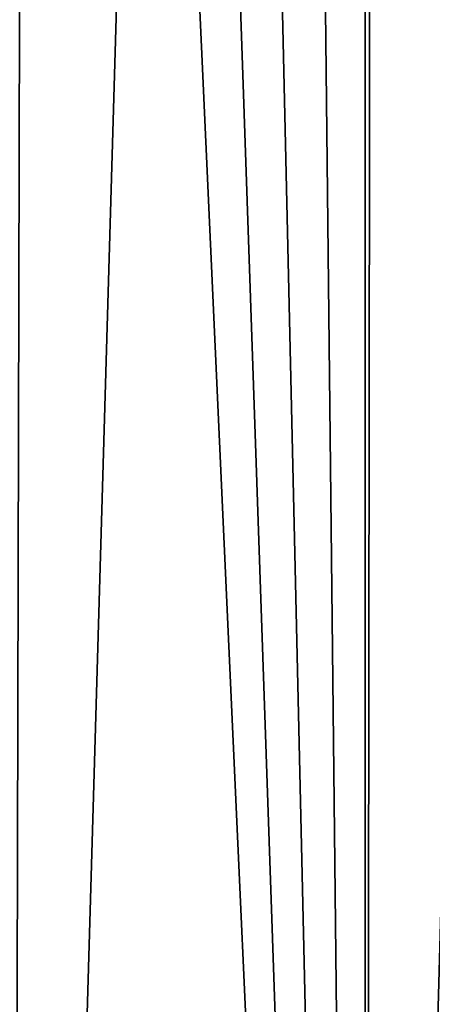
# Model space of a CAD drawing. Header units: millimetres. Extents: x -23 to 23, y -1 to 161.
# Tile 8 of 68: x 3.51 to 7.42, y 24.91 to 34.23. Entities that reach past the tile are written whole.
import ezdxf

# ---------------------------------------------------------------- set-up
doc = ezdxf.new("R2010")
doc.units = ezdxf.units.MM
doc.header["$LTSCALE"] = 79.788429
doc.layers.add('63', color=7, linetype='CONTINUOUS')

msp = doc.modelspace()

# ---------------------------------------------------------------- linework, layer by layer
at = {"layer": '63', "color": 7, "linetype": 'CONTINUOUS'}
for points in [[(3.4281, 0, -22.7431), (3.428, 115.2, -22.7431), (6.7794, 115.2, -21.9782), (3.4281, 0, -22.7431)], [(6.7798, 0, -21.978), (3.4281, 0, -22.7431), (6.7794, 115.2, -21.9782), (6.7798, 0, -21.978)], [(6.7798, 0, -21.978), (6.7794, 115.2, -21.9782), (9.9793, 115.2, -20.7223), (6.7798, 0, -21.978)], [(9.9795, 0, -20.7222), (6.7798, 0, -21.978), (9.9793, 115.2, -20.7223), (9.9795, 0, -20.7222)], [(9.9795, 0, 20.7222), (7.7214, 72.0428, 21.6652), (6.8668, 71.4639, 21.951), (9.9795, 0, 20.7222)], [(6.7798, 0, 21.978), (6.8668, 71.4639, 21.951), (6.0028, 70.9487, 22.2028), (6.7798, 0, 21.978)], [(6.7798, 0, 21.978), (9.9795, 0, 20.7222), (6.8668, 71.4639, 21.951), (6.7798, 0, 21.978)], [(6.7798, 0, 21.978), (6.0028, 70.9487, 22.2028), (5.1712, 70.5181, 22.4111), (6.7798, 0, 21.978)], [(6.7798, 0, 21.978), (5.1712, 70.5181, 22.4111), (4.3695, 70.1633, 22.5811), (6.7798, 0, 21.978)], [(6.7798, 0, 21.978), (4.3695, 70.1633, 22.5811), (3.5945, 69.8763, 22.7174), (6.7798, 0, 21.978)], [(3.4281, 0, 22.7431), (3.5945, 69.8763, 22.7174), (2.8425, 69.6505, 22.8237), (3.4281, 0, 22.7431)], [(3.4281, 0, 22.7431), (6.7798, 0, 21.978), (3.5945, 69.8763, 22.7174), (3.4281, 0, 22.7431)]]:
    msp.add_3dface(points, dxfattribs=at)

doc.saveas('drawing.dxf')
